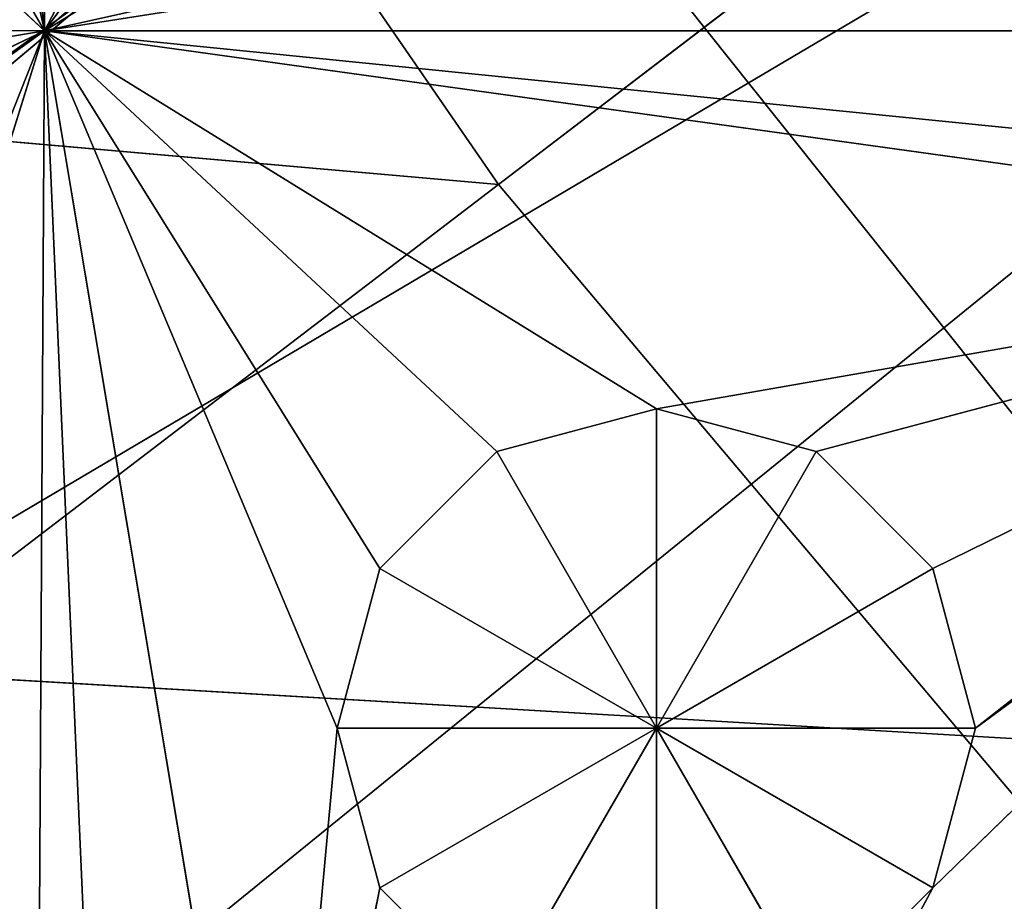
# Model space of a CAD drawing. Extents: x 0 to 49.9, y 0 to 49.9.
# Tile 66 of 190: x 13.4 to 14.4, y 15.8 to 16.7. Entities that reach past the tile are written whole.
import ezdxf

# ---------------------------------------------------------------- set-up
doc = ezdxf.new("R2010")
doc.units = 0
doc.header["$LTSCALE"] = 25.4
doc.layers.get('0').update_dxf_attribs({"color": 13, "linetype": 'CONTINUOUS'})

# ---------------------------------------------------------------- blocks, each defined once
blk = doc.blocks.new('REFLECTOR-LED-GU10-8348-83')
at = {"color": 7}
for p, q in [((18.5739, 52.433, 28.906), (11.5418, 52.433, 34.8097)), ((11.5418, 52.433, 34.8097), (19.5028, 52.433, 30.106)), ((11.5418, 52.433, 34.8097), (19.5028, 52.433, 30.106)), ((18.5739, 52.433, 28.906), (11.5418, 52.433, 34.8097)), ((13.8058, 51.3838, 34.0775), (13.7617, 51.8838, 33.9129)), ((13.7617, 51.8838, 33.9129), (13.8058, 51.8838, 34.0775)), ((13.8058, 51.3838, 34.0775), (13.7617, 51.8838, 33.9129)), ((13.7617, 51.3838, 33.9129), (13.7617, 51.8838, 33.9129)), ((13.7617, 51.3838, 33.9129), (13.7617, 51.8838, 33.9129)), ((13.7617, 51.3838, 33.9129), (13.8058, 51.8838, 33.7482)), ((13.8058, 51.8838, 33.7482), (13.7617, 51.8838, 33.9129)), ((13.7617, 51.3838, 33.9129), (13.8058, 51.8838, 33.7482)), ((13.7617, 51.8838, 33.9129), (13.8058, 51.8838, 34.0775)), ((13.7617, 51.8838, 33.9129), (14.0909, 51.8838, 33.9129)), ((13.7617, 51.8838, 33.9129), (14.0909, 51.8838, 33.9129)), ((13.8058, 51.8838, 33.7482), (13.7617, 51.8838, 33.9129)), ((13.9263, 51.3838, 34.198), (13.8058, 51.8838, 34.0775)), ((13.8058, 51.8838, 34.0775), (13.9263, 51.8838, 34.198)), ((13.9263, 51.3838, 34.198), (13.8058, 51.8838, 34.0775)), ((13.8058, 51.3838, 34.0775), (13.8058, 51.8838, 34.0775)), ((13.8058, 51.3838, 34.0775), (13.8058, 51.8838, 34.0775)), ((13.8058, 51.3838, 33.7482), (13.8058, 51.8838, 33.7482)), ((13.8058, 51.3838, 33.7482), (13.8058, 51.8838, 33.7482)), ((13.8058, 51.3838, 33.7482), (13.9263, 51.8838, 33.6277)), ((13.9263, 51.8838, 33.6277), (13.8058, 51.8838, 33.7482)), ((13.8058, 51.3838, 33.7482), (13.9263, 51.8838, 33.6277)), ((13.9263, 51.8838, 33.6277), (13.8058, 51.8838, 33.7482)), ((14.0909, 51.8838, 33.9129), (13.8058, 51.8838, 33.7482)), ((13.8058, 51.8838, 34.0775), (13.9263, 51.8838, 34.198)), ((13.8058, 51.8838, 34.0775), (14.0909, 51.8838, 33.9129)), ((13.8058, 51.8838, 34.0775), (14.0909, 51.8838, 33.9129)), ((14.0909, 51.8838, 33.9129), (13.8058, 51.8838, 33.7482)), ((13.9263, 51.3838, 33.6277), (13.9263, 51.8838, 33.6277)), ((13.9263, 51.3838, 33.6277), (13.9263, 51.8838, 33.6277)), ((13.9263, 51.3838, 33.6277), (14.0909, 51.8838, 33.5836)), ((14.0909, 51.8838, 33.5836), (13.9263, 51.8838, 33.6277)), ((13.9263, 51.3838, 33.6277), (14.0909, 51.8838, 33.5836)), ((13.9263, 51.8838, 33.6277), (14.0909, 51.8838, 33.9129)), ((13.9263, 51.8838, 33.6277), (14.0909, 51.8838, 33.9129)), ((14.0909, 51.8838, 33.5836), (13.9263, 51.8838, 33.6277)), ((14.0909, 51.8838, 33.9129), (13.9263, 51.8838, 34.198)), ((14.0909, 51.8838, 33.9129), (13.9263, 51.8838, 34.198)), ((14.0909, 51.8838, 33.5836), (14.0909, 51.3838, 33.5836)), ((14.0909, 51.3838, 33.5836), (14.2556, 51.8838, 33.6277)), ((14.2556, 51.8838, 33.6277), (14.0909, 51.8838, 33.5836)), ((14.0909, 51.3838, 33.5836), (14.2556, 51.8838, 33.6277)), ((14.0909, 51.8838, 33.5836), (14.0909, 51.3838, 33.5836)), ((14.0909, 51.8838, 33.5836), (14.0909, 51.8838, 33.9129)), ((14.0909, 51.8838, 33.5836), (14.0909, 51.8838, 33.9129)), ((14.2556, 51.8838, 33.6277), (14.0909, 51.8838, 33.5836)), ((14.2556, 51.8838, 33.6277), (14.0909, 51.8838, 33.9129)), ((14.2556, 51.8838, 34.198), (14.0909, 51.8838, 33.9129)), ((14.0909, 51.8838, 33.9129), (14.3761, 51.8838, 34.0775)), ((14.2556, 51.8838, 34.198), (14.0909, 51.8838, 33.9129)), ((14.0909, 51.8838, 34.2421), (14.0909, 51.8838, 33.9129)), ((14.0909, 51.8838, 34.2421), (14.0909, 51.8838, 33.9129)), ((14.3761, 51.8838, 33.7482), (14.0909, 51.8838, 33.9129)), ((14.2556, 51.8838, 33.6277), (14.0909, 51.8838, 33.9129)), ((14.3761, 51.8838, 33.7482), (14.0909, 51.8838, 33.9129)), ((14.4202, 51.8838, 33.9129), (14.0909, 51.8838, 33.9129)), ((14.4202, 51.8838, 33.9129), (14.0909, 51.8838, 33.9129)), ((14.0909, 51.8838, 33.9129), (14.3761, 51.8838, 34.0775)), ((14.2556, 51.3838, 33.6277), (14.2556, 51.8838, 33.6277)), ((14.2556, 51.3838, 33.6277), (14.2556, 51.8838, 33.6277)), ((14.2556, 51.3838, 33.6277), (14.3761, 51.8838, 33.7482)), ((14.3761, 51.8838, 33.7482), (14.2556, 51.8838, 33.6277)), ((14.2556, 51.3838, 33.6277), (14.3761, 51.8838, 33.7482)), ((14.3761, 51.3838, 34.0775), (14.2556, 51.8838, 34.198)), ((14.2556, 51.8838, 34.198), (14.3761, 51.8838, 34.0775)), ((14.3761, 51.3838, 34.0775), (14.2556, 51.8838, 34.198)), ((14.2556, 51.8838, 34.198), (14.3761, 51.8838, 34.0775)), ((14.3761, 51.8838, 33.7482), (14.2556, 51.8838, 33.6277)), ((14.3761, 51.3838, 33.7482), (14.3761, 51.8838, 33.7482)), ((14.3761, 51.3838, 33.7482), (14.3761, 51.8838, 33.7482)), ((14.3761, 51.3838, 33.7482), (14.4202, 51.8838, 33.9129)), ((14.4202, 51.8838, 33.9129), (14.3761, 51.8838, 33.7482)), ((14.3761, 51.3838, 33.7482), (14.4202, 51.8838, 33.9129)), ((14.4202, 51.3838, 33.9129), (14.3761, 51.8838, 34.0775)), ((14.3761, 51.8838, 34.0775), (14.4202, 51.8838, 33.9129)), ((14.4202, 51.3838, 33.9129), (14.3761, 51.8838, 34.0775)), ((14.3761, 51.3838, 34.0775), (14.3761, 51.8838, 34.0775)), ((14.3761, 51.3838, 34.0775), (14.3761, 51.8838, 34.0775)), ((14.4202, 51.8838, 33.9129), (14.3761, 51.8838, 33.7482)), ((14.3761, 51.8838, 34.0775), (14.4202, 51.8838, 33.9129)), ((14.4202, 51.3838, 33.9129), (14.4202, 51.8838, 33.9129)), ((14.4202, 51.3838, 33.9129), (14.4202, 51.8838, 33.9129)), ((12.7308, 51.3838, 33.1891), (13.4597, 51.3838, 33.194)), ((12.7308, 51.3838, 33.1891), (13.4597, 51.3838, 33.194)), ((12.8059, 51.3838, 34.846), (13.4597, 51.3838, 33.194)), ((12.8059, 51.3838, 34.846), (13.4597, 51.3838, 33.194)), ((13.4597, 51.3838, 33.194), (12.8303, 51.3838, 33.2984)), ((12.8303, 51.3838, 33.645), (13.4597, 51.3838, 33.194)), ((12.8303, 51.3838, 33.645), (13.4597, 51.3838, 33.194)), ((13.4597, 51.3838, 33.194), (12.8303, 51.3838, 33.2984)), ((12.8767, 51.3838, 33.4717), (13.4597, 51.3838, 33.194)), ((12.8767, 51.3838, 33.4717), (13.4597, 51.3838, 33.194)), ((13.4597, 51.3838, 33.194), (12.911, 51.3838, 34.9511)), ((13.4597, 51.3838, 33.194), (12.911, 51.3838, 34.9511)), ((13.4597, 51.3838, 33.194), (13.0517, 51.3838, 32.8118)), ((13.4597, 51.3838, 33.194), (13.0517, 51.3838, 32.8118)), ((13.4597, 51.3838, 33.194), (13.2163, 51.3838, 32.7676)), ((13.4597, 51.3838, 33.194), (13.2163, 51.3838, 32.7676)), ((13.3369, 51.3838, 32.6471), (13.4597, 51.3838, 33.194)), ((13.3369, 51.3838, 32.6471), (13.4597, 51.3838, 33.194)), ((13.381, 51.3838, 32.4825), (13.4597, 51.3838, 33.194)), ((13.381, 51.3838, 32.4825), (13.4597, 51.3838, 33.194)), ((13.4513, 51.3838, 34.7156), (13.4597, 51.3838, 33.194)), ((13.4513, 51.3838, 34.7156), (13.4597, 51.3838, 33.194)), ((13.4597, 51.3838, 33.194), (14.0909, 51.3838, 33.5836)), ((13.9263, 51.3838, 33.6277), (13.4597, 51.3838, 33.194)), ((13.8058, 51.3838, 33.7482), (13.4597, 51.3838, 33.194)), ((13.9263, 51.3838, 33.6277), (13.4597, 51.3838, 33.194)), ((13.8058, 51.3838, 33.7482), (13.4597, 51.3838, 33.194)), ((13.7617, 51.3838, 33.9129), (13.4597, 51.3838, 33.194)), ((13.7617, 51.3838, 33.9129), (13.4597, 51.3838, 33.194)), ((13.6974, 51.3838, 34.6131), (13.4597, 51.3838, 33.194)), ((13.5241, 51.3838, 34.6595), (13.4597, 51.3838, 33.194)), ((13.6974, 51.3838, 34.6131), (13.4597, 51.3838, 33.194)), ((13.5241, 51.3838, 34.6595), (13.4597, 51.3838, 33.194)), ((15.2196, 51.3838, 33.3711), (13.4597, 51.3838, 33.194)), ((13.4597, 51.3838, 33.194), (16.0932, 51.3838, 33.194)), ((15.2196, 51.3838, 33.3711), (13.4597, 51.3838, 33.194)), ((15.055, 51.3838, 33.4152), (13.4597, 51.3838, 33.194)), ((15.055, 51.3838, 33.4152), (13.4597, 51.3838, 33.194)), ((13.4597, 51.3838, 33.194), (14.0909, 51.3838, 33.5836)), ((13.913, 51.3838, 32.5778), (13.4597, 51.3838, 33.194)), ((13.4597, 51.3838, 33.194), (13.8689, 51.3838, 32.4131)), ((13.913, 51.3838, 32.5778), (13.4597, 51.3838, 33.194)), ((14.0335, 51.3838, 32.6983), (13.4597, 51.3838, 33.194)), ((14.0335, 51.3838, 32.6983), (13.4597, 51.3838, 33.194)), ((14.1981, 51.3838, 32.7424), (13.4597, 51.3838, 33.194)), ((13.4622, 51.3838, 31.3162), (13.4597, 51.3838, 33.194)), ((13.4622, 51.3838, 31.3162), (13.4597, 51.3838, 33.194)), ((13.4597, 51.3838, 33.194), (13.8689, 51.3838, 32.4131)), ((15.404, 51.3838, 32.7609), (13.4597, 51.3838, 33.194)), ((14.1981, 51.3838, 32.7424), (13.4597, 51.3838, 33.194)), ((15.404, 51.3838, 32.7609), (13.4597, 51.3838, 33.194)), ((15.515, 51.3838, 32.8719), (13.4597, 51.3838, 33.194)), ((15.515, 51.3838, 32.8719), (13.4597, 51.3838, 33.194)), ((13.4597, 51.3838, 33.194), (16.0932, 51.3838, 33.194)), ((13.7617, 51.3838, 33.9129), (13.6974, 51.3838, 34.6131)), ((13.8058, 51.3838, 34.0775), (13.6974, 51.3838, 34.6131)), ((13.7617, 51.3838, 33.9129), (13.6974, 51.3838, 34.6131)), ((13.8058, 51.3838, 34.0775), (13.6974, 51.3838, 34.6131)), ((13.8058, 51.3838, 33.7482), (13.7617, 51.3838, 33.9129)), ((13.7617, 51.3838, 33.9129), (13.8058, 51.3838, 34.0775)), ((13.7617, 51.3838, 33.9129), (13.8058, 51.3838, 34.0775)), ((13.8058, 51.3838, 33.7482), (13.7617, 51.3838, 33.9129)), ((13.9263, 51.3838, 33.6277), (13.8058, 51.3838, 33.7482)), ((13.8058, 51.3838, 34.0775), (13.9263, 51.3838, 34.198)), ((13.8058, 51.3838, 34.0775), (13.9263, 51.3838, 34.198)), ((13.9263, 51.3838, 33.6277), (13.8058, 51.3838, 33.7482)), ((14.0909, 51.3838, 33.5836), (13.9263, 51.3838, 33.6277)), ((14.0909, 51.3838, 33.5836), (13.9263, 51.3838, 33.6277)), ((13.9976, 51.3838, 34.7864), (14.3761, 51.3838, 34.0775)), ((13.9976, 51.3838, 34.7864), (14.3761, 51.3838, 34.0775)), ((15.055, 51.3838, 33.4152), (14.0909, 51.3838, 33.5836)), ((15.055, 51.3838, 33.4152), (14.0909, 51.3838, 33.5836)), ((14.2556, 51.3838, 33.6277), (14.0909, 51.3838, 33.5836)), ((14.2556, 51.3838, 33.6277), (14.0909, 51.3838, 33.5836)), ((14.3761, 51.3838, 33.7482), (14.2556, 51.3838, 33.6277)), ((14.2556, 51.3838, 33.6277), (15.055, 51.3838, 33.4152)), ((14.2556, 51.3838, 34.198), (14.3761, 51.3838, 34.0775)), ((14.2556, 51.3838, 33.6277), (15.055, 51.3838, 33.4152)), ((14.3761, 51.3838, 33.7482), (14.2556, 51.3838, 33.6277)), ((14.2556, 51.3838, 34.198), (14.3761, 51.3838, 34.0775)), ((14.3761, 51.3838, 34.0775), (14.9345, 51.3838, 33.5357)), ((14.3761, 51.3838, 34.0775), (14.9345, 51.3838, 33.5357)), ((14.3761, 51.3838, 34.0775), (14.4202, 51.3838, 33.9129)), ((14.4202, 51.3838, 33.9129), (14.3761, 51.3838, 33.7482)), ((14.3761, 51.3838, 33.7482), (15.055, 51.3838, 33.4152)), ((14.3761, 51.3838, 33.7482), (15.055, 51.3838, 33.4152)), ((14.4202, 51.3838, 33.9129), (14.3761, 51.3838, 33.7482)), ((14.3761, 51.3838, 34.0775), (14.4202, 51.3838, 33.9129)), ((14.4202, 51.3838, 33.9129), (14.9345, 51.3838, 33.5357)), ((14.4202, 51.3838, 33.9129), (14.9345, 51.3838, 33.5357)), ((14.4202, 51.3838, 33.9129), (15.055, 51.3838, 33.4152)), ((14.4202, 51.3838, 33.9129), (15.055, 51.3838, 33.4152)), ((24.9387, 39.5871, 24.9387), (10.2361, 39.5871, 36.8688)), ((24.9387, 39.5871, 24.9387), (10.2361, 39.5871, 36.8688)), ((10.2361, 38.5871, 36.8688), (24.9387, 38.5871, 24.9387)), ((10.2361, 38.5871, 36.8688), (24.9387, 38.5871, 24.9387))]:
    blk.add_line(p, q, dxfattribs=at)
at = {"color": 18}
for p, q in [((12.5938, 32.7841, 33.8142), (13.8931, 31.0358, 32.88)), ((14.7387, 31.0358, 33.9403), (12.5938, 32.7841, 33.8142)), ((14.7387, 31.0358, 33.9403), (12.5938, 32.7841, 33.8142)), ((12.5938, 32.7841, 33.8142), (13.8931, 31.0358, 32.88)), ((14.7387, 31.0358, 33.9403), (13.8931, 31.0358, 32.88)), ((14.7387, 31.0358, 33.9403), (13.8931, 31.0358, 32.88)), ((11.7079, 30.4637, 33.157), (13.9281, 28.6601, 33.3524)), ((11.7079, 30.4637, 33.157), (13.9281, 28.6601, 33.3524)), ((12.5628, 30.4637, 34.3956), (13.9281, 28.6601, 33.3524)), ((12.5628, 30.4637, 34.3956), (13.9281, 28.6601, 33.3524)), ((13.9281, 28.6601, 33.3524), (13.1674, 28.6601, 32.2504)), ((13.9281, 28.6601, 33.3524), (13.1674, 28.6601, 32.2504)), ((14.7915, 28.6601, 34.3758), (13.9281, 28.6601, 33.3524)), ((13.9281, 28.6601, 33.3524), (15.4038, 27, 32.2247)), ((13.9281, 28.6601, 33.3524), (15.4038, 27, 32.2247)), ((14.7915, 28.6601, 34.3758), (13.9281, 28.6601, 33.3524))]:
    blk.add_line(p, q, dxfattribs=at)
at = {"color": 7}
mesh = blk.add_polyface(dxfattribs=at)
corners = [(11.5418, 52.433, 34.8097), (18.5739, 52.433, 28.906), (10.3457, 52.433, 32.936)]
mesh.append_faces([[corners[k] for k in face] for face in [(0, 1, 2)]], dxfattribs={"color": 7})
mesh = blk.add_polyface(dxfattribs=at)
corners = [(11.5418, 52.433, 34.8097), (19.5028, 52.433, 30.106), (18.5739, 52.433, 28.906)]
mesh.append_faces([[corners[k] for k in face] for face in [(0, 1, 2)]], dxfattribs={"color": 7})
mesh = blk.add_polyface(dxfattribs=at)
corners = [(12.977, 52.433, 36.5072), (19.5028, 52.433, 30.106), (11.5418, 52.433, 34.8097)]
mesh.append_faces([[corners[k] for k in face] for face in [(0, 1, 2)]], dxfattribs={"color": 7})
mesh = blk.add_polyface(dxfattribs=at)
corners = [(12.977, 52.433, 36.5072), (20.6542, 52.433, 31.0945), (19.5028, 52.433, 30.106)]
mesh.append_faces([[corners[k] for k in face] for face in [(0, 1, 2)]], dxfattribs={"color": 7})
mesh = blk.add_polyface(dxfattribs=at)
corners = [(14.6257, 52.433, 37.9983), (20.6542, 52.433, 31.0945), (12.977, 52.433, 36.5072)]
mesh.append_faces([[corners[k] for k in face] for face in [(0, 1, 2)]], dxfattribs={"color": 7})
mesh = blk.add_polyface(dxfattribs=at)
corners = [(13.8058, 51.8838, 34.0775), (13.8058, 51.3838, 34.0775), (13.7617, 51.8838, 33.9129)]
mesh.append_faces([[corners[k] for k in face] for face in [(0, 1, 2)]], dxfattribs={"color": 7})
mesh = blk.add_polyface(dxfattribs=at)
corners = [(13.7617, 51.8838, 33.9129), (13.8058, 51.3838, 34.0775), (13.7617, 51.3838, 33.9129)]
mesh.append_faces([[corners[k] for k in face] for face in [(0, 1, 2)]], dxfattribs={"color": 7})
mesh = blk.add_polyface(dxfattribs=at)
corners = [(13.7617, 51.8838, 33.9129), (13.7617, 51.3838, 33.9129), (13.8058, 51.8838, 33.7482)]
mesh.append_faces([[corners[k] for k in face] for face in [(0, 1, 2)]], dxfattribs={"color": 7})
mesh = blk.add_polyface(dxfattribs=at)
corners = [(13.8058, 51.8838, 33.7482), (13.7617, 51.3838, 33.9129), (13.8058, 51.3838, 33.7482)]
mesh.append_faces([[corners[k] for k in face] for face in [(0, 1, 2)]], dxfattribs={"color": 7})
mesh = blk.add_polyface(dxfattribs=at)
corners = [(13.8058, 51.8838, 34.0775), (13.7617, 51.8838, 33.9129), (14.0909, 51.8838, 33.9129)]
mesh.append_faces([[corners[k] for k in face] for face in [(0, 1, 2)]], dxfattribs={"color": 7})
mesh = blk.add_polyface(dxfattribs=at)
corners = [(13.7617, 51.8838, 33.9129), (13.8058, 51.8838, 33.7482), (14.0909, 51.8838, 33.9129)]
mesh.append_faces([[corners[k] for k in face] for face in [(0, 1, 2)]], dxfattribs={"color": 7})
mesh = blk.add_polyface(dxfattribs=at)
corners = [(13.9263, 51.8838, 34.198), (13.9263, 51.3838, 34.198), (13.8058, 51.8838, 34.0775)]
mesh.append_faces([[corners[k] for k in face] for face in [(0, 1, 2)]], dxfattribs={"color": 7})
mesh = blk.add_polyface(dxfattribs=at)
corners = [(13.8058, 51.8838, 34.0775), (13.9263, 51.3838, 34.198), (13.8058, 51.3838, 34.0775)]
mesh.append_faces([[corners[k] for k in face] for face in [(0, 1, 2)]], dxfattribs={"color": 7})
mesh = blk.add_polyface(dxfattribs=at)
corners = [(13.9263, 51.8838, 33.6277), (13.8058, 51.8838, 33.7482), (13.8058, 51.3838, 33.7482)]
mesh.append_faces([[corners[k] for k in face] for face in [(0, 1, 2)]], dxfattribs={"color": 7})
mesh = blk.add_polyface(dxfattribs=at)
corners = [(13.9263, 51.8838, 33.6277), (13.8058, 51.3838, 33.7482), (13.9263, 51.3838, 33.6277)]
mesh.append_faces([[corners[k] for k in face] for face in [(0, 1, 2)]], dxfattribs={"color": 7})
mesh = blk.add_polyface(dxfattribs=at)
corners = [(14.0909, 51.8838, 33.9129), (13.8058, 51.8838, 33.7482), (13.9263, 51.8838, 33.6277)]
mesh.append_faces([[corners[k] for k in face] for face in [(0, 1, 2)]], dxfattribs={"color": 7})
mesh = blk.add_polyface(dxfattribs=at)
corners = [(13.9263, 51.8838, 34.198), (13.8058, 51.8838, 34.0775), (14.0909, 51.8838, 33.9129)]
mesh.append_faces([[corners[k] for k in face] for face in [(0, 1, 2)]], dxfattribs={"color": 7})
mesh = blk.add_polyface(dxfattribs=at)
corners = [(14.0909, 51.8838, 33.5836), (13.9263, 51.8838, 33.6277), (13.9263, 51.3838, 33.6277)]
mesh.append_faces([[corners[k] for k in face] for face in [(0, 1, 2)]], dxfattribs={"color": 7})
mesh = blk.add_polyface(dxfattribs=at)
corners = [(14.0909, 51.8838, 33.5836), (13.9263, 51.3838, 33.6277), (14.0909, 51.3838, 33.5836)]
mesh.append_faces([[corners[k] for k in face] for face in [(0, 1, 2)]], dxfattribs={"color": 7})
mesh = blk.add_polyface(dxfattribs=at)
corners = [(14.0909, 51.8838, 33.9129), (13.9263, 51.8838, 33.6277), (14.0909, 51.8838, 33.5836)]
mesh.append_faces([[corners[k] for k in face] for face in [(0, 1, 2)]], dxfattribs={"color": 7})
mesh = blk.add_polyface(dxfattribs=at)
corners = [(14.0909, 51.8838, 34.2421), (13.9263, 51.8838, 34.198), (14.0909, 51.8838, 33.9129)]
mesh.append_faces([[corners[k] for k in face] for face in [(0, 1, 2)]], dxfattribs={"color": 7})
mesh = blk.add_polyface(dxfattribs=at)
corners = [(14.2556, 51.8838, 33.6277), (14.0909, 51.8838, 33.5836), (14.0909, 51.3838, 33.5836)]
mesh.append_faces([[corners[k] for k in face] for face in [(0, 1, 2)]], dxfattribs={"color": 7})
mesh = blk.add_polyface(dxfattribs=at)
corners = [(14.2556, 51.8838, 33.6277), (14.0909, 51.3838, 33.5836), (14.2556, 51.3838, 33.6277)]
mesh.append_faces([[corners[k] for k in face] for face in [(0, 1, 2)]], dxfattribs={"color": 7})
mesh = blk.add_polyface(dxfattribs=at)
corners = [(14.0909, 51.8838, 33.9129), (14.0909, 51.8838, 33.5836), (14.2556, 51.8838, 33.6277)]
mesh.append_faces([[corners[k] for k in face] for face in [(0, 1, 2)]], dxfattribs={"color": 7})
mesh = blk.add_polyface(dxfattribs=at)
corners = [(14.2556, 51.8838, 34.198), (14.0909, 51.8838, 33.9129), (14.3761, 51.8838, 34.0775)]
mesh.append_faces([[corners[k] for k in face] for face in [(0, 1, 2)]], dxfattribs={"color": 7})
mesh = blk.add_polyface(dxfattribs=at)
corners = [(14.0909, 51.8838, 34.2421), (14.0909, 51.8838, 33.9129), (14.2556, 51.8838, 34.198)]
mesh.append_faces([[corners[k] for k in face] for face in [(0, 1, 2)]], dxfattribs={"color": 7})
mesh = blk.add_polyface(dxfattribs=at)
corners = [(14.0909, 51.8838, 33.9129), (14.2556, 51.8838, 33.6277), (14.3761, 51.8838, 33.7482)]
mesh.append_faces([[corners[k] for k in face] for face in [(0, 1, 2)]], dxfattribs={"color": 7})
mesh = blk.add_polyface(dxfattribs=at)
corners = [(14.0909, 51.8838, 33.9129), (14.3761, 51.8838, 33.7482), (14.4202, 51.8838, 33.9129)]
mesh.append_faces([[corners[k] for k in face] for face in [(0, 1, 2)]], dxfattribs={"color": 7})
mesh = blk.add_polyface(dxfattribs=at)
corners = [(14.3761, 51.8838, 34.0775), (14.0909, 51.8838, 33.9129), (14.4202, 51.8838, 33.9129)]
mesh.append_faces([[corners[k] for k in face] for face in [(0, 1, 2)]], dxfattribs={"color": 7})
mesh = blk.add_polyface(dxfattribs=at)
corners = [(14.3761, 51.8838, 33.7482), (14.2556, 51.8838, 33.6277), (14.2556, 51.3838, 33.6277)]
mesh.append_faces([[corners[k] for k in face] for face in [(0, 1, 2)]], dxfattribs={"color": 7})
mesh = blk.add_polyface(dxfattribs=at)
corners = [(14.3761, 51.8838, 33.7482), (14.2556, 51.3838, 33.6277), (14.3761, 51.3838, 33.7482)]
mesh.append_faces([[corners[k] for k in face] for face in [(0, 1, 2)]], dxfattribs={"color": 7})
mesh = blk.add_polyface(dxfattribs=at)
corners = [(14.3761, 51.8838, 34.0775), (14.3761, 51.3838, 34.0775), (14.2556, 51.8838, 34.198)]
mesh.append_faces([[corners[k] for k in face] for face in [(0, 1, 2)]], dxfattribs={"color": 7})
mesh = blk.add_polyface(dxfattribs=at)
corners = [(14.2556, 51.8838, 34.198), (14.3761, 51.3838, 34.0775), (14.2556, 51.3838, 34.198)]
mesh.append_faces([[corners[k] for k in face] for face in [(0, 1, 2)]], dxfattribs={"color": 7})
mesh = blk.add_polyface(dxfattribs=at)
corners = [(14.3761, 51.8838, 33.7482), (14.3761, 51.3838, 33.7482), (14.4202, 51.8838, 33.9129)]
mesh.append_faces([[corners[k] for k in face] for face in [(0, 1, 2)]], dxfattribs={"color": 7})
mesh = blk.add_polyface(dxfattribs=at)
corners = [(14.4202, 51.8838, 33.9129), (14.3761, 51.3838, 33.7482), (14.4202, 51.3838, 33.9129)]
mesh.append_faces([[corners[k] for k in face] for face in [(0, 1, 2)]], dxfattribs={"color": 7})
mesh = blk.add_polyface(dxfattribs=at)
corners = [(14.4202, 51.8838, 33.9129), (14.4202, 51.3838, 33.9129), (14.3761, 51.8838, 34.0775)]
mesh.append_faces([[corners[k] for k in face] for face in [(0, 1, 2)]], dxfattribs={"color": 7})
mesh = blk.add_polyface(dxfattribs=at)
corners = [(14.3761, 51.8838, 34.0775), (14.4202, 51.3838, 33.9129), (14.3761, 51.3838, 34.0775)]
mesh.append_faces([[corners[k] for k in face] for face in [(0, 1, 2)]], dxfattribs={"color": 7})
mesh = blk.add_polyface(dxfattribs=at)
corners = [(12.8303, 51.3838, 33.2984), (12.7308, 51.3838, 33.1891), (13.4597, 51.3838, 33.194)]
mesh.append_faces([[corners[k] for k in face] for face in [(0, 1, 2)]], dxfattribs={"color": 7})
mesh = blk.add_polyface(dxfattribs=at)
corners = [(13.4597, 51.3838, 33.194), (12.7308, 51.3838, 33.1891), (13.0517, 51.3838, 32.8118)]
mesh.append_faces([[corners[k] for k in face] for face in [(0, 1, 2)]], dxfattribs={"color": 7})
mesh = blk.add_polyface(dxfattribs=at)
corners = [(12.911, 51.3838, 34.9511), (12.8059, 51.3838, 34.846), (13.4597, 51.3838, 33.194)]
mesh.append_faces([[corners[k] for k in face] for face in [(0, 1, 2)]], dxfattribs={"color": 7})
mesh = blk.add_polyface(dxfattribs=at)
corners = [(12.8059, 51.3838, 34.846), (12.8303, 51.3838, 33.645), (13.4597, 51.3838, 33.194)]
mesh.append_faces([[corners[k] for k in face] for face in [(0, 1, 2)]], dxfattribs={"color": 7})
mesh = blk.add_polyface(dxfattribs=at)
corners = [(12.8303, 51.3838, 33.645), (12.8767, 51.3838, 33.4717), (13.4597, 51.3838, 33.194)]
mesh.append_faces([[corners[k] for k in face] for face in [(0, 1, 2)]], dxfattribs={"color": 7})
mesh = blk.add_polyface(dxfattribs=at)
corners = [(12.8767, 51.3838, 33.4717), (12.8303, 51.3838, 33.2984), (13.4597, 51.3838, 33.194)]
mesh.append_faces([[corners[k] for k in face] for face in [(0, 1, 2)]], dxfattribs={"color": 7})
mesh = blk.add_polyface(dxfattribs=at)
corners = [(12.911, 51.3838, 34.9511), (13.4597, 51.3838, 33.194), (13.4513, 51.3838, 34.7156)]
mesh.append_faces([[corners[k] for k in face] for face in [(0, 1, 2)]], dxfattribs={"color": 7})
mesh = blk.add_polyface(dxfattribs=at)
corners = [(13.4597, 51.3838, 33.194), (13.0517, 51.3838, 32.8118), (13.2163, 51.3838, 32.7676)]
mesh.append_faces([[corners[k] for k in face] for face in [(0, 1, 2)]], dxfattribs={"color": 7})
mesh = blk.add_polyface(dxfattribs=at)
corners = [(13.4597, 51.3838, 33.194), (13.2163, 51.3838, 32.7676), (13.3369, 51.3838, 32.6471)]
mesh.append_faces([[corners[k] for k in face] for face in [(0, 1, 2)]], dxfattribs={"color": 7})
mesh = blk.add_polyface(dxfattribs=at)
corners = [(13.4597, 51.3838, 33.194), (13.3369, 51.3838, 32.6471), (13.381, 51.3838, 32.4825)]
mesh.append_faces([[corners[k] for k in face] for face in [(0, 1, 2)]], dxfattribs={"color": 7})
mesh = blk.add_polyface(dxfattribs=at)
corners = [(13.4597, 51.3838, 33.194), (13.381, 51.3838, 32.4825), (13.4622, 51.3838, 31.3162)]
mesh.append_faces([[corners[k] for k in face] for face in [(0, 1, 2)]], dxfattribs={"color": 7})
mesh = blk.add_polyface(dxfattribs=at)
corners = [(13.4513, 51.3838, 34.7156), (13.4597, 51.3838, 33.194), (13.5241, 51.3838, 34.6595)]
mesh.append_faces([[corners[k] for k in face] for face in [(0, 1, 2)]], dxfattribs={"color": 7})
mesh = blk.add_polyface(dxfattribs=at)
corners = [(13.9263, 51.3838, 33.6277), (13.4597, 51.3838, 33.194), (14.0909, 51.3838, 33.5836)]
mesh.append_faces([[corners[k] for k in face] for face in [(0, 1, 2)]], dxfattribs={"color": 7})
mesh = blk.add_polyface(dxfattribs=at)
corners = [(13.8058, 51.3838, 33.7482), (13.4597, 51.3838, 33.194), (13.9263, 51.3838, 33.6277)]
mesh.append_faces([[corners[k] for k in face] for face in [(0, 1, 2)]], dxfattribs={"color": 7})
mesh = blk.add_polyface(dxfattribs=at)
corners = [(13.7617, 51.3838, 33.9129), (13.4597, 51.3838, 33.194), (13.8058, 51.3838, 33.7482)]
mesh.append_faces([[corners[k] for k in face] for face in [(0, 1, 2)]], dxfattribs={"color": 7})
mesh = blk.add_polyface(dxfattribs=at)
corners = [(13.6974, 51.3838, 34.6131), (13.4597, 51.3838, 33.194), (13.7617, 51.3838, 33.9129)]
mesh.append_faces([[corners[k] for k in face] for face in [(0, 1, 2)]], dxfattribs={"color": 7})
mesh = blk.add_polyface(dxfattribs=at)
corners = [(13.5241, 51.3838, 34.6595), (13.4597, 51.3838, 33.194), (13.6974, 51.3838, 34.6131)]
mesh.append_faces([[corners[k] for k in face] for face in [(0, 1, 2)]], dxfattribs={"color": 7})
mesh = blk.add_polyface(dxfattribs=at)
corners = [(15.2196, 51.3838, 33.3711), (13.4597, 51.3838, 33.194), (16.0932, 51.3838, 33.194)]
mesh.append_faces([[corners[k] for k in face] for face in [(0, 1, 2)]], dxfattribs={"color": 7})
mesh = blk.add_polyface(dxfattribs=at)
corners = [(15.055, 51.3838, 33.4152), (13.4597, 51.3838, 33.194), (15.2196, 51.3838, 33.3711)]
mesh.append_faces([[corners[k] for k in face] for face in [(0, 1, 2)]], dxfattribs={"color": 7})
mesh = blk.add_polyface(dxfattribs=at)
corners = [(14.0909, 51.3838, 33.5836), (13.4597, 51.3838, 33.194), (15.055, 51.3838, 33.4152)]
mesh.append_faces([[corners[k] for k in face] for face in [(0, 1, 2)]], dxfattribs={"color": 7})
mesh = blk.add_polyface(dxfattribs=at)
corners = [(13.4597, 51.3838, 33.194), (13.8689, 51.3838, 32.4131), (13.913, 51.3838, 32.5778)]
mesh.append_faces([[corners[k] for k in face] for face in [(0, 1, 2)]], dxfattribs={"color": 7})
mesh = blk.add_polyface(dxfattribs=at)
corners = [(13.4597, 51.3838, 33.194), (13.913, 51.3838, 32.5778), (14.0335, 51.3838, 32.6983)]
mesh.append_faces([[corners[k] for k in face] for face in [(0, 1, 2)]], dxfattribs={"color": 7})
mesh = blk.add_polyface(dxfattribs=at)
corners = [(13.4597, 51.3838, 33.194), (14.0335, 51.3838, 32.6983), (14.1981, 51.3838, 32.7424)]
mesh.append_faces([[corners[k] for k in face] for face in [(0, 1, 2)]], dxfattribs={"color": 7})
mesh = blk.add_polyface(dxfattribs=at)
corners = [(13.4597, 51.3838, 33.194), (13.4622, 51.3838, 31.3162), (13.8689, 51.3838, 32.4131)]
mesh.append_faces([[corners[k] for k in face] for face in [(0, 1, 2)]], dxfattribs={"color": 7})
mesh = blk.add_polyface(dxfattribs=at)
corners = [(13.4597, 51.3838, 33.194), (14.1981, 51.3838, 32.7424), (15.404, 51.3838, 32.7609)]
mesh.append_faces([[corners[k] for k in face] for face in [(0, 1, 2)]], dxfattribs={"color": 7})
mesh = blk.add_polyface(dxfattribs=at)
corners = [(13.4597, 51.3838, 33.194), (15.404, 51.3838, 32.7609), (15.515, 51.3838, 32.8719)]
mesh.append_faces([[corners[k] for k in face] for face in [(0, 1, 2)]], dxfattribs={"color": 7})
mesh = blk.add_polyface(dxfattribs=at)
corners = [(13.4597, 51.3838, 33.194), (15.515, 51.3838, 32.8719), (16.0932, 51.3838, 33.194)]
mesh.append_faces([[corners[k] for k in face] for face in [(0, 1, 2)]], dxfattribs={"color": 7})
mesh = blk.add_polyface(dxfattribs=at)
corners = [(13.6974, 51.3838, 34.6131), (13.7617, 51.3838, 33.9129), (13.8058, 51.3838, 34.0775)]
mesh.append_faces([[corners[k] for k in face] for face in [(0, 1, 2)]], dxfattribs={"color": 7})
mesh = blk.add_polyface(dxfattribs=at)
corners = [(13.6974, 51.3838, 34.6131), (13.8058, 51.3838, 34.0775), (13.9263, 51.3838, 34.198)]
mesh.append_faces([[corners[k] for k in face] for face in [(0, 1, 2)]], dxfattribs={"color": 7})
mesh = blk.add_polyface(dxfattribs=at)
corners = [(13.9976, 51.3838, 34.7864), (14.9345, 51.3838, 33.5357), (14.8904, 51.3838, 33.7004)]
mesh.append_faces([[corners[k] for k in face] for face in [(0, 1, 2)]], dxfattribs={"color": 7})
mesh = blk.add_polyface(dxfattribs=at)
corners = [(13.9976, 51.3838, 34.7864), (14.8904, 51.3838, 33.7004), (14.9345, 51.3838, 33.865)]
mesh.append_faces([[corners[k] for k in face] for face in [(0, 1, 2)]], dxfattribs={"color": 7})
mesh = blk.add_polyface(dxfattribs=at)
corners = [(15.1366, 51.3838, 34.9165), (13.9976, 51.3838, 34.7864), (14.9345, 51.3838, 33.865)]
mesh.append_faces([[corners[k] for k in face] for face in [(0, 1, 2)]], dxfattribs={"color": 7})
mesh = blk.add_polyface(dxfattribs=at)
corners = [(13.9976, 51.3838, 34.7864), (14.3761, 51.3838, 34.0775), (14.9345, 51.3838, 33.5357)]
mesh.append_faces([[corners[k] for k in face] for face in [(0, 1, 2)]], dxfattribs={"color": 7})
mesh = blk.add_polyface(dxfattribs=at)
corners = [(13.9976, 51.3838, 34.7864), (14.2556, 51.3838, 34.198), (14.3761, 51.3838, 34.0775)]
mesh.append_faces([[corners[k] for k in face] for face in [(0, 1, 2)]], dxfattribs={"color": 7})
mesh = blk.add_polyface(dxfattribs=at)
corners = [(14.2556, 51.3838, 33.6277), (14.0909, 51.3838, 33.5836), (15.055, 51.3838, 33.4152)]
mesh.append_faces([[corners[k] for k in face] for face in [(0, 1, 2)]], dxfattribs={"color": 7})
mesh = blk.add_polyface(dxfattribs=at)
corners = [(14.3761, 51.3838, 33.7482), (14.2556, 51.3838, 33.6277), (15.055, 51.3838, 33.4152)]
mesh.append_faces([[corners[k] for k in face] for face in [(0, 1, 2)]], dxfattribs={"color": 7})
mesh = blk.add_polyface(dxfattribs=at)
corners = [(14.3761, 51.3838, 34.0775), (14.4202, 51.3838, 33.9129), (14.9345, 51.3838, 33.5357)]
mesh.append_faces([[corners[k] for k in face] for face in [(0, 1, 2)]], dxfattribs={"color": 7})
mesh = blk.add_polyface(dxfattribs=at)
corners = [(14.4202, 51.3838, 33.9129), (14.3761, 51.3838, 33.7482), (15.055, 51.3838, 33.4152)]
mesh.append_faces([[corners[k] for k in face] for face in [(0, 1, 2)]], dxfattribs={"color": 7})
mesh = blk.add_polyface(dxfattribs=at)
corners = [(14.4202, 51.3838, 33.9129), (15.055, 51.3838, 33.4152), (14.9345, 51.3838, 33.5357)]
mesh.append_faces([[corners[k] for k in face] for face in [(0, 1, 2)]], dxfattribs={"color": 7})
mesh = blk.add_polyface(dxfattribs=at)
corners = [(8.9283, 39.5871, 35.0461), (24.9387, 39.5871, 24.9387), (7.8453, 39.5871, 33.0816)]
mesh.append_faces([[corners[k] for k in face] for face in [(0, 1, 2)]], dxfattribs={"color": 7})
mesh = blk.add_polyface(dxfattribs=at)
corners = [(10.2361, 39.5871, 36.8688), (24.9387, 39.5871, 24.9387), (8.9283, 39.5871, 35.0461)]
mesh.append_faces([[corners[k] for k in face] for face in [(0, 1, 2)]], dxfattribs={"color": 7})
mesh = blk.add_polyface(dxfattribs=at)
corners = [(11.7503, 39.5871, 38.5239), (24.9387, 39.5871, 24.9387), (10.2361, 39.5871, 36.8688)]
mesh.append_faces([[corners[k] for k in face] for face in [(0, 1, 2)]], dxfattribs={"color": 7})
mesh = blk.add_polyface(dxfattribs=at)
corners = [(13.4497, 39.5871, 39.9884), (24.9387, 39.5871, 24.9387), (11.7503, 39.5871, 38.5239)]
mesh.append_faces([[corners[k] for k in face] for face in [(0, 1, 2)]], dxfattribs={"color": 7})
mesh = blk.add_polyface(dxfattribs=at)
corners = [(15.3103, 39.5871, 41.2416), (24.9387, 39.5871, 24.9387), (13.4497, 39.5871, 39.9884)]
mesh.append_faces([[corners[k] for k in face] for face in [(0, 1, 2)]], dxfattribs={"color": 7})
mesh = blk.add_polyface(dxfattribs=at)
corners = [(8.9283, 38.5871, 35.0461), (7.8453, 38.5871, 33.0816), (24.9387, 38.5871, 24.9387)]
mesh.append_faces([[corners[k] for k in face] for face in [(0, 1, 2)]], dxfattribs={"color": 7})
mesh = blk.add_polyface(dxfattribs=at)
corners = [(10.2361, 38.5871, 36.8688), (8.9283, 38.5871, 35.0461), (24.9387, 38.5871, 24.9387)]
mesh.append_faces([[corners[k] for k in face] for face in [(0, 1, 2)]], dxfattribs={"color": 7})
mesh = blk.add_polyface(dxfattribs=at)
corners = [(11.7503, 38.5871, 38.5239), (10.2361, 38.5871, 36.8688), (24.9387, 38.5871, 24.9387)]
mesh.append_faces([[corners[k] for k in face] for face in [(0, 1, 2)]], dxfattribs={"color": 7})
mesh = blk.add_polyface(dxfattribs=at)
corners = [(13.4497, 38.5871, 39.9884), (11.7503, 38.5871, 38.5239), (24.9387, 38.5871, 24.9387)]
mesh.append_faces([[corners[k] for k in face] for face in [(0, 1, 2)]], dxfattribs={"color": 7})
mesh = blk.add_polyface(dxfattribs=at)
corners = [(15.3103, 38.5871, 41.2416), (13.4497, 38.5871, 39.9884), (24.9387, 38.5871, 24.9387)]
mesh.append_faces([[corners[k] for k in face] for face in [(0, 1, 2)]], dxfattribs={"color": 7})
mesh = blk.add_polyface(dxfattribs=at)
corners = [(11.4157, 34.6582, 34.6612), (13.5388, 32.7841, 34.9992), (12.5938, 32.7841, 33.8142)]
mesh.append_faces([[corners[k] for k in face] for face in [(0, 1, 2)]], dxfattribs={"color": 7})
mesh = blk.add_polyface(dxfattribs=at)
corners = [(12.5938, 32.7841, 33.8142), (13.8931, 31.0358, 32.88), (11.7714, 32.7841, 32.5409)]
mesh.append_faces([[corners[k] for k in face] for face in [(0, 1, 2)]], dxfattribs={"color": 7})
mesh = blk.add_polyface(dxfattribs=at)
corners = [(13.5388, 32.7841, 34.9992), (14.7387, 31.0358, 33.9403), (12.5938, 32.7841, 33.8142)]
mesh.append_faces([[corners[k] for k in face] for face in [(0, 1, 2)]], dxfattribs={"color": 7})
mesh = blk.add_polyface(dxfattribs=at)
corners = [(14.7387, 31.0358, 33.9403), (13.8931, 31.0358, 32.88), (12.5938, 32.7841, 33.8142)]
mesh.append_faces([[corners[k] for k in face] for face in [(0, 1, 2)]], dxfattribs={"color": 7})
mesh = blk.add_polyface(dxfattribs=at)
corners = [(13.5388, 32.7841, 34.9992), (15.6857, 31.0358, 34.9112), (14.7387, 31.0358, 33.9403)]
mesh.append_faces([[corners[k] for k in face] for face in [(0, 1, 2)]], dxfattribs={"color": 7})
mesh = blk.add_polyface(dxfattribs=at)
corners = [(14.7387, 31.0358, 33.9403), (16.0423, 29.425, 32.7899), (13.8931, 31.0358, 32.88)]
mesh.append_faces([[corners[k] for k in face] for face in [(0, 1, 2)]], dxfattribs={"color": 7})
mesh = blk.add_polyface(dxfattribs=at)
corners = [(12.5628, 30.4637, 34.3956), (11.7079, 30.4637, 33.157), (13.9281, 28.6601, 33.3524)]
mesh.append_faces([[corners[k] for k in face] for face in [(0, 1, 2)]], dxfattribs={"color": 7})
mesh = blk.add_polyface(dxfattribs=at)
corners = [(13.9281, 28.6601, 33.3524), (11.7079, 30.4637, 33.157), (13.1674, 28.6601, 32.2504)]
mesh.append_faces([[corners[k] for k in face] for face in [(0, 1, 2)]], dxfattribs={"color": 7})
mesh = blk.add_polyface(dxfattribs=at)
corners = [(12.5628, 30.4637, 34.3956), (13.9281, 28.6601, 33.3524), (14.7915, 28.6601, 34.3758)]
mesh.append_faces([[corners[k] for k in face] for face in [(0, 1, 2)]], dxfattribs={"color": 7})
mesh = blk.add_polyface(dxfattribs=at)
corners = [(13.9281, 28.6601, 33.3524), (13.1674, 28.6601, 32.2504), (15.4038, 27, 32.2247)]
mesh.append_faces([[corners[k] for k in face] for face in [(0, 1, 2)]], dxfattribs={"color": 7})
mesh = blk.add_polyface(dxfattribs=at)
corners = [(14.7915, 28.6601, 34.3758), (13.9281, 28.6601, 33.3524), (15.4038, 27, 32.2247)]
mesh.append_faces([[corners[k] for k in face] for face in [(0, 1, 2)]], dxfattribs={"color": 7})

msp = doc.modelspace()

# ---------------------------------------------------------------- block references
at = {"color": 0, "extrusion": (0, -1, 1.55431e-15)}
msp.add_blockref('REFLECTOR-LED-GU10-8348-83', (0, 0, -49.8775), dxfattribs=at)

doc.saveas('drawing.dxf')
